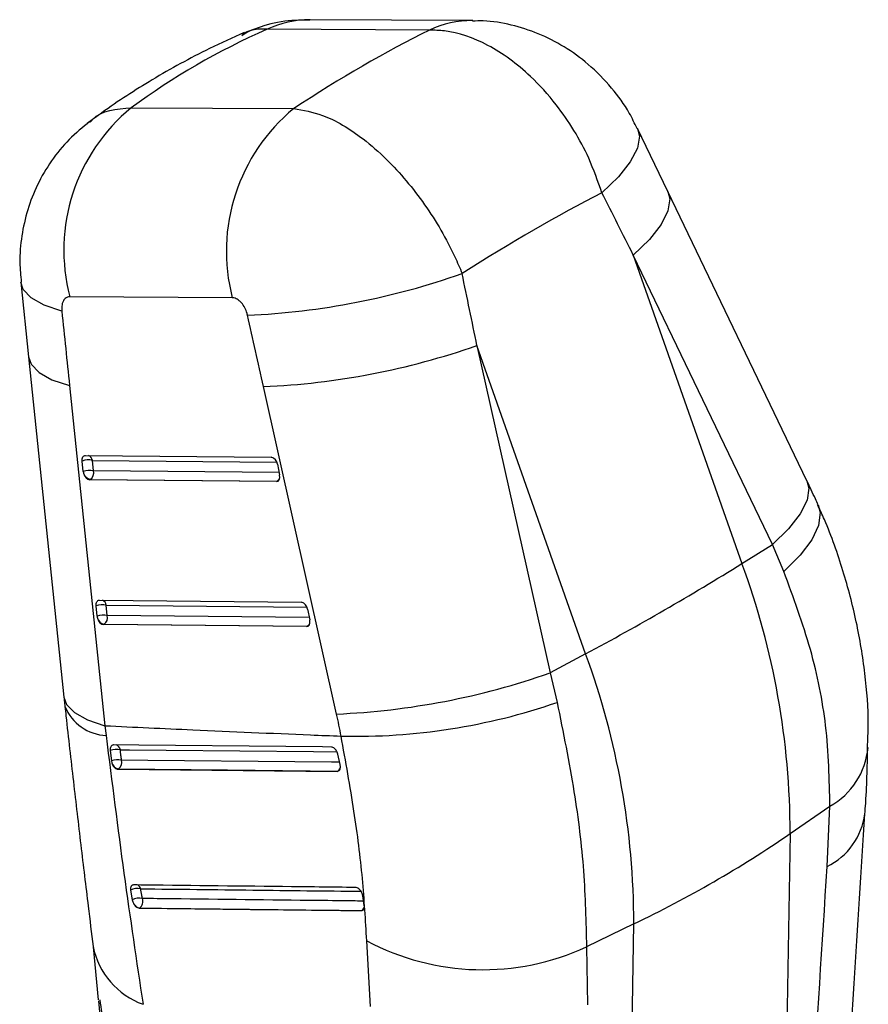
# Model space of a CAD drawing. Extents: x 65 to 748, y 47 to 563.
# Tile 25 of 25: x 629 to 693, y 449 to 522. Entities that reach past the tile are written whole.
import ezdxf

# ---------------------------------------------------------------- set-up
doc = ezdxf.new("R2010")
doc.units = 0
doc.header["$LTSCALE"] = 2
doc.layers.get('0').update_dxf_attribs({"linetype": 'CONTINUOUS'})

msp = doc.modelspace()

# ---------------------------------------------------------------- linework, layer by layer
at = {"color": 7, "linetype": 'CONTINUOUS'}
for p, q in [((663.209827, 521.953227), (651.073935, 522.016795)), ((659.98584, 521.236796), (647.849945, 521.300366)), ((637.708374, 515.445762), (649.844269, 515.382192)), ((677.787775, 509.19095), (675.517759, 513.90535)), ((688.173892, 487.599633), (677.788414, 509.189613)), ((675.20237, 504.442646), (683.315418, 481.432487)), ((685.587848, 482.85265), (675.20237, 504.442646)), ((629.462141, 502.41948), (630.038942, 496.850647)), ((645.253389, 501.269205), (633.117496, 501.332758)), ((663.525839, 497.701929), (668.982503, 473.266588)), ((671.638888, 474.691769), (663.525839, 497.701929)), ((630.038869, 496.851355), (632.679449, 471.46686)), ((633.098508, 494.709229), (635.739089, 469.324735)), ((653.038695, 470.198036), (647.58203, 494.63336)), ((634.292066, 489.501949), (648.158223, 489.372785)), ((634.123193, 488.302016), (634.048317, 489.082244)), ((634.880557, 488.351763), (634.805681, 489.13199)), ((648.618645, 488.839762), (648.781426, 488.058713)), ((634.597834, 487.677935), (634.647114, 487.706384)), ((648.551894, 487.547936), (634.597834, 487.677935)), ((634.647114, 487.706384), (648.601174, 487.576384)), ((648.601174, 487.576384), (648.551894, 487.547936)), ((683.315418, 481.432487), (685.587848, 482.85265)), ((686.446437, 480.845018), (685.587848, 482.85265)), ((635.329446, 478.692268), (650.413473, 478.551742)), ((635.160577, 477.492334), (635.0857, 478.272561)), ((635.917937, 477.542082), (635.843061, 478.32231)), ((650.873894, 478.018734), (651.036675, 477.237686)), ((635.635214, 476.868255), (635.684493, 476.896703)), ((635.684493, 476.896703), (650.856422, 476.755356)), ((650.807142, 476.726907), (635.635214, 476.868255)), ((650.856422, 476.755356), (650.807142, 476.726907)), ((671.638888, 474.691769), (668.982503, 473.266588)), ((668.982503, 473.266588), (669.508682, 471.067061)), ((635.739089, 469.324735), (635.825265, 468.594412)), ((636.135318, 467.470691), (636.222743, 466.697963)), ((636.222743, 466.697963), (636.248944, 466.56832)), ((653.308453, 466.426456), (653.135858, 467.20175)), ((636.710328, 466.080339), (636.749717, 466.103078)), ((636.710328, 466.080339), (653.088006, 465.920666)), ((653.129287, 465.944497), (653.088006, 465.920666)), ((653.311949, 466.410218), (653.308453, 466.426456)), ((686.919087, 461.276381), (689.889508, 463.3265)), ((689.68004, 458.81838), (689.889508, 463.3265)), ((686.919087, 461.276381), (685.821185, 398.585415)), ((637.656779, 457.063355), (637.780389, 456.332636)), ((655.001842, 456.632795), (654.951011, 456.813726)), ((655.107981, 455.92086), (655.001842, 456.632795)), ((638.318061, 455.72021), (638.320155, 455.721418)), ((654.908033, 455.530579), (654.903829, 455.528152)), ((675.242556, 454.535663), (671.702671, 452.827462)), ((674.144655, 391.844697), (675.242556, 454.535663)), ((634.855951, 452.82654), (635.237427, 448.858338)), ((655.573571, 448.381193), (655.290295, 453.280488)), ((671.702671, 452.827462), (671.78276, 448.4865))]:
    msp.add_line(p, q, dxfattribs=at)
at = {"color": 8, "linetype": 'CONTINUOUS'}
for p, q in [((634.805681, 489.13199), (648.56708, 489.003797)), ((648.747273, 488.222585), (634.880557, 488.351763)), ((635.843061, 478.32231), (650.822329, 478.182753)), ((651.002522, 477.401557), (635.917937, 477.542082))]:
    msp.add_line(p, q, dxfattribs=at)
at = {"color": 8, "linetype": 'CONTINUOUS', "flags": 128}
for points in [[(675.517453, 513.90597), (675.659184, 513.336753), (675.508722, 512.440713), (674.978187, 511.412076), (674.085966, 510.286474), (672.862999, 509.102954)], [(677.788414, 509.189613), (677.928267, 508.641907), (677.790072, 507.753823), (677.275905, 506.734077), (676.403377, 505.617617), (675.20237, 504.442646)], [(632.522807, 500.267456), (631.204427, 500.713242), (630.234241, 501.258266), (629.644818, 501.884258), (629.462073, 502.420167)], [(630.038869, 496.851355), (630.229046, 496.305314), (630.820738, 495.687015), (631.787908, 495.149045), (633.098508, 494.709229)], [(648.679423, 487.590378), (648.66241, 487.584512), (648.601174, 487.576384)], [(688.173892, 487.599633), (688.313747, 487.051927), (688.175551, 486.163827), (687.661384, 485.144081), (686.788855, 484.02762), (685.587848, 482.85265)], [(689.000529, 485.812941), (689.148013, 485.235671), (689.030596, 484.277057), (688.52748, 483.200476), (687.656054, 482.043115), (686.446437, 480.845018)], [(650.934671, 476.76935), (650.917658, 476.763484), (650.856422, 476.755356)], [(632.679449, 471.46686), (632.869626, 470.920819), (633.461318, 470.30252), (634.428485, 469.764553), (635.739089, 469.324735)], [(636.892765, 467.530953), (637.579048, 467.524219), (640.324246, 467.497311), (651.306069, 467.390423), (653.077125, 467.373296)], [(653.26942, 466.601796), (652.674045, 466.607609), (649.928907, 466.634479), (638.949433, 466.74275), (636.980173, 466.762319)], [(653.230932, 465.969838), (653.191091, 465.952782), (653.129287, 465.944497)]]:
    msp.add_lwpolyline(points, dxfattribs=at)
at = {"color": 7, "linetype": 'CONTINUOUS', "flags": 128}
for points in [[(634.048317, 489.082244), (634.045245, 489.168504), (634.052963, 489.249208), (634.071237, 489.321955), (634.099529, 489.384565), (634.136989, 489.435167), (634.182505, 489.472263), (634.234717, 489.49476), (634.292066, 489.501949)], [(635.0857, 478.272561), (635.082625, 478.358823), (635.090343, 478.439528), (635.108621, 478.512273), (635.136912, 478.574865), (635.174372, 478.625483), (635.219885, 478.662582), (635.272096, 478.685079), (635.329446, 478.692268)], [(652.671142, 467.733136), (651.994028, 467.739544), (649.248111, 467.765531), (638.265281, 467.870025), (636.373804, 467.888113)], [(636.749717, 466.103078), (644.899343, 466.023871), (653.129287, 465.944497)], [(635.257734, 448.784838), (635.953225, 441.144715), (639.416735, 403.044557)]]:
    msp.add_lwpolyline(points, dxfattribs=at)
at = {"color": 8, "linetype": 'CONTINUOUS'}
for centre, radius, start, end in [((651.048314, 514.519762), 7.497077, 89.80419402, 115.25296231), ((663.184004, 514.457454), 7.495847, 89.91380939, 115.25566008), ((634.325787, 489.056286), 0.485828, 8.96467027, 65.90878672), ((648.347346, 487.988934), 0.484382, 301.60257593, 335.31124288), ((635.36322, 478.246643), 0.485771, 8.96124129, 65.91271311), ((650.602677, 477.167832), 0.484276, 301.59877066, 335.31504815), ((635.998758, 472.099436), 3.509314, 202.41991681, 267.16626576), ((636.423249, 467.451014), 0.476273, 9.66251495, 68.86976955), ((687.15745, 468.217828), 5.60261, 299.18560611, 354.67793582), ((652.872931, 466.360006), 0.488228, 301.6732672, 336.76556568), ((687.376954, 463.454793), 5.176923, 296.41537601, 352.22319513), ((637.938931, 457.020375), 0.494508, 16.31999264, 58.40253855), ((654.642399, 455.956664), 0.502105, 301.94060217, 341.28637459), ((654.912951, 455.72758), 0.197062, 268.56984939, 299.41459717), ((640.576155, 454.028454), 5.841768, 191.67575282, 250.09555961)]:
    msp.add_arc(centre, radius, start, end, dxfattribs=at)
at = {"color": 7, "linetype": 'CONTINUOUS'}
for centre, radius, start, end in [((646.437621, 504.802994), 13.764747, 129.35875864, 194.60242866), ((658.573462, 504.739444), 13.764697, 129.35863642, 194.60249681), ((643.869095, 555.7415), 55.838896, 272.58797079, 289.40294356), ((645.172262, 550.10921), 55.528163, 272.48725877, 289.30078704), ((634.515794, 487.755253), 1.406926, 78.10945796, 109.40652476), ((648.008994, 488.778516), 0.61272, 5.73669982, 75.90371804), ((634.590673, 486.974984), 1.406966, 78.10991222, 109.4060705), ((634.939621, 488.38212), 0.820348, 185.60363681, 195.10533551), ((634.786853, 488.3585), 0.66692, 196.56658251, 257.9052211), ((634.300625, 488.196624), 0.600325, 305.25169645, 14.97660023), ((647.961217, 487.887875), 0.837812, 10.09721272, 11.76571071), ((575.184689, 655.257072), 204.712581, 298.1101981, 301.88442537), ((628.443957, 461.221933), 58.475155, 0.05334989, 20.22003493), ((650.264296, 477.957517), 0.612664, 5.73455833, 75.90742288), ((635.553208, 476.945164), 1.407319, 78.11419606, 109.40219456), ((635.628084, 476.164917), 1.407337, 78.11437542, 109.40187985), ((635.977106, 477.572426), 0.820447, 185.60216785, 195.1025877), ((635.824232, 477.548819), 0.66692, 196.56658251, 257.9052211), ((635.338034, 477.386932), 0.600299, 305.24989308, 14.97829452), ((650.221845, 477.067919), 0.832328, 10.0894535, 11.76896911), ((616.767426, 454.481215), 58.475155, 0.05334989, 20.22003493), ((650.629071, 525.673407), 55.527678, 272.48713127, 289.30080328), ((654.443343, 514.673009), 46.135053, 268.67914025, 289.05942568), ((636.617492, 466.200537), 1.358596, 78.30999654, 110.78766545), ((636.710293, 465.449223), 1.340543, 78.38576807, 111.3273389), ((636.401251, 466.594795), 0.602673, 305.32415639, 16.13895218), ((636.890342, 466.756572), 0.668453, 196.35713367, 257.85579912), ((637.46052, 533.466788), 87.507741, 295.57908411, 304.41553936), ((638.163073, 456.102701), 1.085906, 76.66595487, 117.79059511), ((638.29031, 455.38537), 1.075794, 76.76586849, 118.29395607), ((637.965341, 456.217924), 0.610255, 305.55033475, 20.59563321), ((638.399561, 456.260895), 0.54529, 211.36307161, 261.6266647), ((663.9512, 469.527612), 18.411418, 241.93912282, 294.89864392)]:
    msp.add_arc(centre, radius, start, end, dxfattribs=at)
for centre, major_axis, ratio, start_param, end_param in [((714.719708, 431.919087), (84.370402, -76.908818), 0.659685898, 2.858907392, 3.010449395), ((633.906303, 432.342345), (58.770015, 91.185139), 0.421497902, 0.611126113, 0.762668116), ((633.906303, 432.342345), (70.535916, 80.38245), 0.318847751, 0.676485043, 0.832550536), ((592.860506, 548.756101), (-261.800581, 505.858873), 0.093492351, 4.576430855, 4.585664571), ((592.860506, 548.756101), (-126.479022, 583.659823), 0.0981177, 4.603565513, 4.612799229), ((681.344415, 544.842918), (-56.00265, 578.387095), 0.09123157, 1.639105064, 1.648746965), ((583.805513, 545.353774), (-134.868599, 578.704571), 0.085651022, 4.604690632, 4.613924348), ((634.481754, 488.202654), (-0.190106, 0.512074), 0.602530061, 1.416161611, 2.9154321), ((648.435815, 488.072656), (-0.190106, 0.512074), 0.602530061, 2.9154321, 4.420045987), ((635.519135, 477.392969), (-0.190106, 0.512074), 0.602530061, 1.416161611, 2.9154321), ((650.691064, 477.251624), (-0.190106, 0.512074), 0.602530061, 2.9154321, 4.420045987), ((631.408337, 470.29386), (-11.99055, 32.30093), 0.602490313, 4.439652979, 4.489462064)]:
    msp.add_ellipse(centre, major_axis=major_axis, ratio=ratio, start_param=start_param, end_param=end_param, dxfattribs=at)
for points, knots in [([(651.050311, 521.976677), (650.597556, 521.979198), (649.4382, 521.985654), (647.696771, 521.647614), (646.489454, 521.158458), (645.937423, 520.934798)], [0, 0, 0, 0, 0.258036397, 0.66074618, 1, 1, 1, 1]), ([(675.484659, 513.892507), (675.299516, 514.282013), (674.787301, 515.359618), (673.577709, 517.001756), (671.94154, 518.677065), (670.0786, 520.025851), (668.141662, 521.016507), (666.103905, 521.653356), (664.433607, 521.957041), (663.457097, 521.921462), (663.187418, 521.911636)], [0, 0, 0, 0, 0.08340698, 0.230753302, 0.391436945, 0.534665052, 0.674307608, 0.810956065, 0.947792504, 1, 1, 1, 1]), ([(646.138232, 521.049922), (645.272129, 520.659091), (642.913172, 519.594607), (639.338078, 517.63489), (636.343951, 515.69403), (634.778675, 514.540218), (634.411021, 514.269208)], [0, 0, 0, 0, 0.207449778, 0.565019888, 0.897831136, 1, 1, 1, 1]), ([(672.862999, 509.102954), (672.556221, 509.969761), (671.736751, 512.285192), (669.851242, 515.317441), (667.245816, 518.207225), (664.360125, 520.30245), (661.746579, 521.198662), (660.354301, 521.228816), (659.98584, 521.236796)], [0, 0, 0, 0, 0.133382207, 0.356292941, 0.498966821, 0.711011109, 0.923520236, 1, 1, 1, 1]), ([(649.844269, 515.382192), (650.549675, 515.265726), (652.16744, 514.998624), (654.611289, 513.531001), (657.228971, 511.25569), (659.699613, 508.312656), (661.496001, 505.245188), (662.241518, 503.492039), (662.419311, 503.073941)], [0, 0, 0, 0, 0.164434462, 0.377111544, 0.501420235, 0.71808973, 0.932768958, 1, 1, 1, 1]), ([(634.613895, 514.412846), (634.083667, 513.982888), (633.016376, 513.117429), (631.709718, 511.504236), (630.66972, 509.736024), (629.928058, 507.843575), (629.494575, 505.886505), (629.330846, 504.062054), (629.446119, 502.912787), (629.49459, 502.429532)], [0, 0, 0, 0, 0.1497468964, 0.3014233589, 0.4534454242, 0.5995147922, 0.7465122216, 0.8934111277, 1, 1, 1, 1]), ([(633.117496, 501.332758), (633.109254, 501.332685), (633.00737, 501.331784), (632.824361, 501.272245), (632.648706, 501.075063), (632.535892, 500.790645), (632.503159, 500.518246), (632.518759, 500.319127), (632.522807, 500.267456)], [0, 0, 0, 0, 0.02100159, 0.259604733, 0.498148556, 0.658262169, 0.911320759, 1, 1, 1, 1]), ([(646.390402, 499.959556), (646.379124, 500.005599), (646.332006, 500.197959), (646.195619, 500.531545), (645.981764, 500.848853), (645.739092, 501.089463), (645.499745, 501.240196), (645.328217, 501.260394), (645.253389, 501.269205)], [0, 0, 0, 0, 0.068197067, 0.28491482, 0.501794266, 0.625535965, 0.836641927, 1, 1, 1, 1]), ([(689.002413, 485.808706), (688.935573, 485.958385), (688.668533, 486.556387), (688.385833, 487.152629), (688.173892, 487.599633)], [0, 0, 0, 0, 0.2502990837, 1, 1, 1, 1]), ([(692.688053, 467.702448), (692.715111, 468.267963), (692.802325, 470.090796), (692.541533, 473.229703), (691.929236, 477.076361), (690.894922, 480.915642), (689.89793, 483.833765), (689.140286, 485.440336), (688.96984, 485.801765)], [0, 0, 0, 0, 0.09411227, 0.303353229, 0.513848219, 0.723367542, 0.937766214, 1, 1, 1, 1]), ([(689.889508, 463.3265), (689.845934, 465.314179), (689.762605, 469.115278), (688.574103, 475.052874), (687.160627, 478.900779), (686.446437, 480.845018)], [0, 0, 0, 0, 0.3516046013, 0.6723840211, 1, 1, 1, 1]), ([(632.679949, 471.466983), (632.696685, 471.300978), (632.720594, 471.063811), (632.748397, 470.828185), (632.756739, 470.757486)], [0, 0, 0, 0, 0.699948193, 1, 1, 1, 1]), ([(669.508682, 471.067061), (669.963579, 468.828223), (670.840041, 464.514595), (671.583385, 458.36185), (671.662627, 454.685326), (671.702671, 452.827462)], [0, 0, 0, 0, 0.348016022, 0.670531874, 1, 1, 1, 1]), ([(632.755503, 470.761321), (632.780727, 470.528155), (632.986147, 468.629316), (633.383135, 465.146174), (633.940323, 460.399196), (634.437334, 456.281708), (634.734177, 453.841638), (634.855193, 452.846884)], [0, 0, 0, 0, 0.0364200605, 0.2965947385, 0.557392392, 0.8195601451, 1, 1, 1, 1]), ([(635.739089, 469.324735), (637.92549, 469.222976), (643.044842, 468.984712), (648.923873, 468.732561), (652.616633, 468.581447), (653.37987, 468.550214)], [0, 0, 0, 0, 0.37161706, 0.870122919, 1, 1, 1, 1]), ([(635.825265, 468.594412), (636.264684, 465.114654), (637.151879, 458.088965), (638.105839, 451.740031), (638.587311, 448.535664)], [0, 0, 0, 0, 0.495290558, 1, 1, 1, 1]), ([(655.290295, 453.280488), (655.203979, 454.805445), (655.029721, 457.884074), (654.376362, 463.024125), (653.719522, 466.666658), (653.37987, 468.550214)], [0, 0, 0, 0, 0.321562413, 0.649179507, 1, 1, 1, 1]), ([(636.373804, 467.888113), (636.366494, 467.887959), (636.321052, 467.887007), (636.244363, 467.857115), (636.168448, 467.762575), (636.127898, 467.628421), (636.132925, 467.521565), (636.135318, 467.470691)], [0, 0, 0, 0, 0.046759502, 0.290643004, 0.534515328, 0.778386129, 1, 1, 1, 1]), ([(636.980173, 466.762319), (636.966812, 466.877458), (636.937109, 467.13343), (636.908504, 467.389866), (636.892765, 467.530953)], [0, 0, 0, 0, 0.449810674, 1, 1, 1, 1]), ([(653.135858, 467.20175), (653.121458, 467.253695), (653.090908, 467.363895), (653.004158, 467.518607), (652.893045, 467.643713), (652.775998, 467.719608), (652.70377, 467.728927), (652.671142, 467.733136)], [0, 0, 0, 0, 0.1890899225, 0.4011523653, 0.6132069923, 0.8252708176, 1, 1, 1, 1]), ([(692.49558, 462.753944), (692.510962, 462.937905), (692.651092, 464.613754), (692.679051, 466.233119), (692.703942, 467.674723)], [0, 0, 0, 0, 0.109771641, 1, 1, 1, 1]), ([(636.248944, 466.56832), (636.269438, 466.510227), (636.310431, 466.394028), (636.413434, 466.243732), (636.532733, 466.134436), (636.636031, 466.086147), (636.692729, 466.081715), (636.710328, 466.080339)], [0, 0, 0, 0, 0.225508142, 0.451067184, 0.675865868, 0.899389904, 1, 1, 1, 1]), ([(653.088006, 465.920666), (653.125014, 465.925977), (653.199027, 465.9366), (653.279916, 466.024217), (653.326022, 466.154093), (653.332123, 466.291614), (653.317122, 466.379806), (653.311949, 466.410218)], [0, 0, 0, 0, 0.220171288, 0.440322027, 0.661072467, 0.883121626, 1, 1, 1, 1]), ([(688.646798, 402.519648), (688.852393, 405.711902), (690.145927, 425.796386), (691.427255, 445.873228), (692.504927, 462.759031)], [0, 0, 0, 0, 0.158941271, 1, 1, 1, 1]), ([(685.821185, 398.585415), (686.363436, 407.018467), (687.654635, 427.099139), (688.936503, 447.174083), (689.68004, 458.81838)], [0, 0, 0, 0, 0.419958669, 1, 1, 1, 1]), ([(637.865, 457.444052), (637.82986, 457.439439), (637.757959, 457.429999), (637.682856, 457.348735), (637.644192, 457.225012), (637.647547, 457.119478), (637.656614, 457.064356), (637.656779, 457.063355)], [0, 0, 0, 0, 0.240524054, 0.492143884, 0.743747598, 0.995345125, 1, 1, 1, 1]), ([(654.470798, 457.256127), (654.245197, 457.258639), (653.106452, 457.271319), (648.315498, 457.324788), (643.005725, 457.384857), (638.610278, 457.435471), (637.865, 457.444052)], [0, 0, 0, 0, 0.040743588, 0.205657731, 0.865313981, 1, 1, 1, 1]), ([(638.536593, 456.432594), (638.521947, 456.517774), (638.480352, 456.759697), (638.439792, 457.002209), (638.413513, 457.159332)], [0, 0, 0, 0, 0.352097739, 1, 1, 1, 1]), ([(654.951011, 456.813726), (654.924894, 456.868833), (654.872658, 456.979047), (654.757492, 457.117844), (654.630908, 457.215933), (654.532688, 457.252707), (654.482311, 457.25549), (654.470798, 457.256127)], [0, 0, 0, 0, 0.232759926, 0.465518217, 0.698279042, 0.931042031, 1, 1, 1, 1]), ([(637.780389, 456.332636), (637.793158, 456.279465), (637.819222, 456.17094), (637.883503, 456.04947), (637.925882, 455.988664), (637.933945, 455.977094)], [0, 0, 0, 0, 0.437504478, 0.892970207, 1, 1, 1, 1]), ([(637.933945, 455.977094), (637.971525, 455.930892), (638.046685, 455.838487), (638.177665, 455.749908), (638.268331, 455.721892), (638.312482, 455.720398), (638.318061, 455.72021)], [0, 0, 0, 0, 0.3179974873, 0.6360003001, 0.9540001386, 1, 1, 1, 1]), ([(638.318061, 455.72021), (641.081554, 455.68771), (646.60854, 455.622712), (652.138733, 455.559672), (654.903829, 455.528152)], [0, 0, 0, 0, 0.500000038, 1, 1, 1, 1]), ([(638.320155, 455.721418), (641.243218, 455.687287), (644.55533, 455.648613), (650.084934, 455.585194), (652.691117, 455.555683), (654.908033, 455.530579)], [0, 0, 0, 0, 0.528794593, 0.5991751, 1, 1, 1, 1]), ([(654.903829, 455.528152), (654.940525, 455.533184), (655.013921, 455.543248), (655.08725, 455.627813), (655.123915, 455.747094), (655.116019, 455.845655), (655.112329, 455.891703)], [0, 0, 0, 0, 0.257928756, 0.515876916, 0.773818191, 1, 1, 1, 1]), ([(635.357274, 448.876934), (635.449525, 448.216024), (635.655812, 446.738125), (637.200293, 445.18065), (638.511926, 444.347786), (638.968499, 444.108053), (639.016889, 444.082645)], [0, 0, 0, 0, 0.35566712, 0.795328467, 0.978307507, 1, 1, 1, 1])]:
    msp.add_open_spline(points, degree=3, knots=knots, dxfattribs=at)
at = {"color": 8, "linetype": 'CONTINUOUS'}
for points, knots in [([(647.849945, 521.300366), (647.408872, 521.312629), (646.705604, 521.332182), (646.173699, 520.952453), (645.975392, 520.810881)], [0, 0, 0, 0, 0.627175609, 1, 1, 1, 1]), ([(634.651381, 514.369231), (634.707932, 514.437141), (635.404571, 515.273705), (636.605205, 515.363373), (637.708374, 515.445762)], [0, 0, 0, 0, 0.081177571, 1, 1, 1, 1]), ([(638.413513, 457.159332), (641.206947, 457.126576), (646.690791, 457.062271), (652.177547, 456.999813), (654.869387, 456.969171)], [0, 0, 0, 0, 0.509393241, 1, 1, 1, 1]), ([(655.060439, 456.239752), (654.853781, 456.242115), (653.734214, 456.254918), (648.963366, 456.309753), (643.661966, 456.371582), (639.274728, 456.423807), (638.536593, 456.432594)], [0, 0, 0, 0, 0.0375068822, 0.2031934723, 0.8659405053, 1, 1, 1, 1])]:
    msp.add_open_spline(points, degree=3, knots=knots, dxfattribs=at)

doc.saveas('drawing.dxf')
